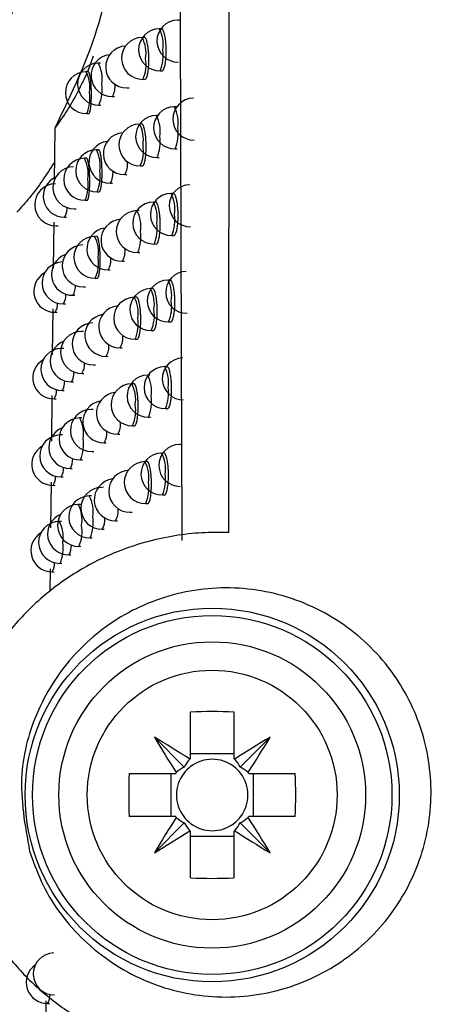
# Model space of a CAD drawing. Header units: millimetres. Extents: x -0.66 to 0.91, y -0.4 to 0.64.
# Tile 45 of 241: x -0.0156 to -0.0058, y -0.01195 to 0.01151. Entities that reach past the tile are written whole.
import ezdxf

# ---------------------------------------------------------------- set-up
doc = ezdxf.new("R2010")
doc.units = ezdxf.units.MM
doc.layers.add('FORMAT', color=7, linetype='Continuous')

msp = doc.modelspace()

# ---------------------------------------------------------------- linework, layer by layer
at = {"layer": 'FORMAT', "color": 7, "linetype": 'Continuous', "lineweight": 25}
for p, q in [((-0.011789, 0.011505), (-0.01184, 0.011504)), ((-0.012225, 0.011299), (-0.012276, 0.011298)), ((-0.012632, 0.011094), (-0.012682, 0.011093)), ((-0.013847, 0.010649), (-0.013984, 0.010265)), ((-0.013678, 0.010481), (-0.013729, 0.01048)), ((-0.013969, 0.010277), (-0.01402, 0.010276)), ((-0.012665, 0.010093), (-0.012616, 0.010094)), ((-0.012258, 0.010298), (-0.01221, 0.010299)), ((-0.013042, 0.009888), (-0.012994, 0.009889)), ((-0.013391, 0.009684), (-0.013343, 0.009685)), ((-0.013711, 0.00948), (-0.013663, 0.009481)), ((-0.011868, 0.00944), (-0.011919, 0.009439)), ((-0.014003, 0.009277), (-0.013955, 0.009277)), ((-0.012296, 0.009234), (-0.012347, 0.009233)), ((-0.014765, 0.008929), (-0.014778, 0.007661)), ((-0.012695, 0.009029), (-0.012746, 0.009028)), ((-0.014007, 0.008213), (-0.014059, 0.008212)), ((-0.013722, 0.008416), (-0.013773, 0.008415)), ((-0.012329, 0.008233), (-0.01228, 0.008234)), ((-0.011901, 0.008439), (-0.011853, 0.00844)), ((-0.012728, 0.008028), (-0.012679, 0.008029)), ((-0.013099, 0.007823), (-0.01305, 0.007824)), ((-0.013441, 0.007619), (-0.013393, 0.00762)), ((-0.013755, 0.007415), (-0.013707, 0.007416)), ((-0.011945, 0.007375), (-0.011996, 0.007374)), ((-0.014041, 0.007212), (-0.013993, 0.007213)), ((-0.012365, 0.00717), (-0.012416, 0.007169)), ((-0.014528, 0.006807), (-0.014482, 0.006808)), ((-0.014299, 0.007009), (-0.014251, 0.00701)), ((-0.012757, 0.006965), (-0.012808, 0.006964)), ((-0.014788, 0.006686), (-0.014799, 0.005596)), ((-0.01473, 0.006605), (-0.014684, 0.006606)), ((-0.013765, 0.006352), (-0.013816, 0.006351)), ((-0.011978, 0.006375), (-0.01193, 0.006375)), ((-0.012398, 0.006169), (-0.01235, 0.00617)), ((-0.01279, 0.005964), (-0.012742, 0.005965)), ((-0.013154, 0.005759), (-0.013106, 0.00576)), ((-0.01349, 0.005555), (-0.013442, 0.005556)), ((-0.013798, 0.005351), (-0.01375, 0.005352)), ((-0.012021, 0.005312), (-0.012072, 0.005311)), ((-0.014331, 0.004946), (-0.014284, 0.004946)), ((-0.014078, 0.005148), (-0.014031, 0.005149)), ((-0.012434, 0.005107), (-0.012484, 0.005106)), ((-0.014556, 0.004743), (-0.01451, 0.004744)), ((-0.012819, 0.004902), (-0.012869, 0.004901)), ((-0.01481, 0.004621), (-0.014821, 0.003532)), ((-0.014754, 0.004542), (-0.014708, 0.004543)), ((-0.012054, 0.004311), (-0.012006, 0.004312)), ((-0.014082, 0.004086), (-0.014133, 0.004086)), ((-0.012467, 0.004106), (-0.012418, 0.004107)), ((-0.012851, 0.003901), (-0.012803, 0.003902)), ((-0.014549, 0.003682), (-0.014602, 0.003681)), ((-0.013208, 0.003696), (-0.01316, 0.003697)), ((-0.01384, 0.003289), (-0.013792, 0.00329)), ((-0.013538, 0.003492), (-0.01349, 0.003493)), ((-0.014115, 0.003086), (-0.014068, 0.003087)), ((-0.012096, 0.00325), (-0.012147, 0.003249)), ((-0.014363, 0.002883), (-0.014316, 0.002884)), ((-0.012879, 0.00284), (-0.012929, 0.002839)), ((-0.012501, 0.003044), (-0.012552, 0.003044)), ((-0.014584, 0.002681), (-0.014537, 0.002682)), ((-0.014831, 0.002556), (-0.014842, 0.001469)), ((-0.014777, 0.002479), (-0.014731, 0.00248)), ((-0.013849, 0.002228), (-0.0139, 0.002227)), ((-0.012129, 0.002249), (-0.01208, 0.00225)), ((-0.014118, 0.002025), (-0.01417, 0.002024)), ((-0.012534, 0.002044), (-0.012485, 0.002045)), ((-0.012912, 0.001839), (-0.012863, 0.00184)), ((-0.014576, 0.00162), (-0.014629, 0.00162)), ((-0.013586, 0.001431), (-0.013537, 0.001431)), ((-0.013262, 0.001634), (-0.013214, 0.001635)), ((-0.013882, 0.001227), (-0.013834, 0.001228)), ((-0.01217, 0.001189), (-0.01222, 0.001188)), ((-0.011744, 0.001394), (-0.011795, 0.001393)), ((-0.014152, 0.001024), (-0.014104, 0.001025)), ((-0.012567, 0.000983), (-0.012618, 0.000983)), ((-0.014395, 0.000822), (-0.014348, 0.000823)), ((-0.014852, 0.000493), (-0.014863, -0.000593)), ((-0.014611, 0.00062), (-0.014564, 0.000621)), ((-0.0148, 0.000418), (-0.014754, 0.000419)), ((-0.0136, 0.000371), (-0.01365, 0.00037)), ((-0.01389, 0.000167), (-0.013941, 0.000166)), ((-0.012202, 0.000188), (-0.012154, 0.000189)), ((-0.014154, -3.6e-05), (-0.014206, -3.6e-05)), ((-0.012971, -0.000222), (-0.012922, -0.000221)), ((-0.0126, -1.7e-05), (-0.012551, -1.6e-05)), ((-0.014603, -0.00044), (-0.014655, -0.000441)), ((-0.013315, -0.000426), (-0.013267, -0.000425)), ((-0.013633, -0.00063), (-0.013584, -0.000629)), ((-0.013923, -0.000833), (-0.013876, -0.000833)), ((-0.014188, -0.001036), (-0.01414, -0.001035)), ((-0.014426, -0.001239), (-0.014379, -0.001238)), ((-0.014873, -0.001569), (-0.014879, -0.002109)), ((-0.014823, -0.001642), (-0.014777, -0.001641)), ((-0.014638, -0.001441), (-0.014591, -0.00144)), ((-0.011531, -0.006093), (-0.011531, -0.004983)), ((-0.010501, -0.004983), (-0.010501, -0.006093)), ((-0.01168, -0.006296), (-0.012391, -0.005585)), ((-0.010351, -0.006296), (-0.00964, -0.005585)), ((-0.010501, -0.005977), (-0.011531, -0.005977)), ((-0.012993, -0.006446), (-0.011883, -0.006446)), ((-0.011999, -0.006446), (-0.011999, -0.007476)), ((-0.010148, -0.006446), (-0.009038, -0.006446)), ((-0.010032, -0.007476), (-0.010032, -0.006446)), ((-0.011883, -0.007476), (-0.012993, -0.007476)), ((-0.009038, -0.007476), (-0.010148, -0.007476)), ((-0.01168, -0.007625), (-0.012391, -0.008336)), ((-0.010351, -0.007625), (-0.00964, -0.008336)), ((-0.011531, -0.008938), (-0.011531, -0.007828)), ((-0.011531, -0.007944), (-0.010501, -0.007944)), ((-0.010501, -0.007828), (-0.010501, -0.008938)), ((-0.014974, -0.011864), (-0.014981, -0.012609)), ((-0.014933, -0.011927), (-0.014888, -0.011926))]:
    msp.add_line(p, q, dxfattribs=at)
for radius in [0.0044516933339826, 0.0042778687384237, 0.00365, 0.0029732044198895]:
    msp.add_circle((-0.011016, -0.006961), radius, dxfattribs=at)
for centre, radius, start, end in [((-0.011831, 0.011004), 0.0005, 91.021569, 271.021569), ((-0.012267, 0.010798), 0.0005, 91.021569, 271.021569), ((-0.012977, 0.010926), 0.0007941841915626, 350.768127, 27.972421), ((-0.012674, 0.010593), 0.0005, 91.021569, 271.021569), ((-0.013384, 0.01072), 0.0007941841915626, 350.768127, 27.972421), ((-0.013051, 0.010388), 0.0005, 93.043451, 271.021569), ((-0.013091, 0.01066), 0.0009085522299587, 336.523793, 8.735336), ((-0.0134, 0.010184), 0.0005, 96.524112, 271.021569), ((-0.013498, 0.010455), 0.0009085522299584, 336.523793, 8.735336), ((-0.01372, 0.00998), 0.0005, 91.021569, 271.021569), ((-0.01443, 0.010107), 0.0007941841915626, 350.768127, 27.972421), ((-0.014011, 0.009776), 0.0005, 91.021569, 271.021569), ((-0.014722, 0.009904), 0.0007941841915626, 350.768127, 27.972421), ((-0.014544, 0.009842), 0.0009085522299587, 336.523793, 8.735336), ((-0.013793, 0.00992), 0.000466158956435, 329.516408, 6.462192), ((-0.014836, 0.009638), 0.0009085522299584, 336.523793, 8.735336), ((-0.011453, 0.009145), 0.0005, 91.021569, 271.021569), ((-0.01191, 0.008939), 0.0005, 91.021569, 271.021569), ((-0.01262, 0.009066), 0.0007941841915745, 350.768127, 27.972421), ((-0.012338, 0.008733), 0.0005, 91.021569, 271.021569), ((-0.013048, 0.00886), 0.0007941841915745, 350.768127, 27.972421), ((-0.012737, 0.008528), 0.0005, 91.021569, 271.021569), ((-0.013447, 0.008655), 0.0007941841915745, 350.768127, 27.972421), ((-0.012734, 0.008801), 0.0009085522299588, 336.523793, 8.735336), ((-0.013107, 0.008323), 0.0005, 93.866461, 271.021569), ((-0.013162, 0.008595), 0.0009085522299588, 336.523793, 8.735336), ((-0.01345, 0.008119), 0.0005, 97.335185, 271.021569), ((-0.013561, 0.00839), 0.0009085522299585, 336.523793, 8.735336), ((-0.013764, 0.007915), 0.0005, 91.021569, 271.021569), ((-0.014474, 0.008042), 0.0007941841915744, 350.768127, 27.972421), ((-0.014307, 0.007509), 0.0005, 91.021569, 271.021569), ((-0.01405, 0.007712), 0.0005, 91.021569, 271.021569), ((-0.01476, 0.007839), 0.0007941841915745, 350.768127, 27.972421), ((-0.013516, 0.008067), 0.0004837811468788, 329.721914, 7.168937), ((-0.014537, 0.007307), 0.0005, 113.521569, 271.021569), ((-0.014588, 0.007777), 0.0009085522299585, 336.523793, 8.735336), ((-0.013838, 0.007853), 0.0004612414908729, 329.456061, 6.259238), ((-0.014739, 0.007105), 0.0005, 91.021569, 271.021569), ((-0.014874, 0.007574), 0.0009085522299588, 336.523793, 8.735336), ((-0.011539, 0.007081), 0.0005, 91.021569, 271.021569), ((-0.011987, 0.006874), 0.0005, 91.021569, 271.021569), ((-0.012697, 0.007002), 0.0007941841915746, 350.768127, 27.972421), ((-0.012407, 0.006669), 0.0005, 91.021569, 271.021569), ((-0.013117, 0.006796), 0.0007941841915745, 350.768127, 27.972421), ((-0.014866, 0.007014), 0.0003959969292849, 328.503452, 3.27984), ((-0.012799, 0.006464), 0.0005, 91.021569, 271.021569), ((-0.013509, 0.006591), 0.0007941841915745, 350.768127, 27.972421), ((-0.012812, 0.006736), 0.000908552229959, 336.523793, 8.735336), ((-0.013163, 0.006259), 0.0005, 94.683678, 271.021569), ((-0.013232, 0.006531), 0.000908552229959, 336.523793, 8.735336), ((-0.013807, 0.005851), 0.0005, 91.021569, 271.021569), ((-0.013499, 0.006055), 0.0005, 98.1414, 271.021569), ((-0.014517, 0.005979), 0.0007941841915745, 350.768127, 27.972421), ((-0.013623, 0.006326), 0.0009085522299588, 336.523793, 8.735336), ((-0.014087, 0.005648), 0.0005, 91.021569, 271.021569), ((-0.01434, 0.005446), 0.0005, 109.819433, 271.021569), ((-0.013567, 0.006001), 0.0004781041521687, 329.657481, 6.94465), ((-0.014565, 0.005243), 0.0005, 91.021569, 271.021569), ((-0.014631, 0.005713), 0.000908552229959, 336.523793, 8.735336), ((-0.013883, 0.005787), 0.0004565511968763, 329.397207, 6.063193), ((-0.014763, 0.005042), 0.0005, 119.179812, 271.021569), ((-0.011623, 0.005017), 0.0005, 91.021569, 271.021569), ((-0.014678, 0.005157), 0.000406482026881, 328.678443, 3.799541), ((-0.012063, 0.004811), 0.0005, 91.021569, 271.021569), ((-0.012773, 0.004939), 0.0007941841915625, 350.768127, 27.972421), ((-0.014892, 0.00495), 0.0003940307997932, 328.469542, 3.180367), ((-0.012476, 0.004606), 0.0005, 91.021569, 271.021569), ((-0.013186, 0.004733), 0.0007941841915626, 350.768127, 27.972421), ((-0.01508, 0.004743), 0.0003835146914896, 328.281934, 2.636887), ((-0.013217, 0.004196), 0.0005, 95.495357, 271.021569), ((-0.01286, 0.004401), 0.0005, 91.021569, 271.021569), ((-0.013571, 0.004528), 0.0007941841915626, 350.768127, 27.972421), ((-0.012888, 0.004673), 0.0009085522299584, 336.523793, 8.735336), ((-0.013547, 0.003992), 0.0005, 98.942951, 271.021569), ((-0.0133, 0.004468), 0.0009085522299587, 336.523793, 8.735336), ((-0.013849, 0.003789), 0.0005, 91.021569, 271.021569), ((-0.013685, 0.004263), 0.0009085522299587, 336.523793, 8.735336), ((-0.014124, 0.003586), 0.0005, 91.021569, 271.021569), ((-0.013616, 0.003936), 0.0004726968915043, 329.594566, 6.728062), ((-0.014372, 0.003383), 0.0005, 110.603849, 271.021569), ((-0.013927, 0.003723), 0.0004520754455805, 329.339829, 5.873803), ((-0.014593, 0.003181), 0.0005, 91.021569, 271.021569), ((-0.014786, 0.002979), 0.0005, 119.954294, 271.021569), ((-0.014473, 0.003302), 0.0004179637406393, 328.859431, 4.348934), ((-0.011705, 0.002955), 0.0005, 91.021569, 271.021569), ((-0.014708, 0.003093), 0.0004040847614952, 328.63928, 3.682282), ((-0.012138, 0.002749), 0.0005, 91.021569, 271.021569), ((-0.012848, 0.002876), 0.0007941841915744, 350.768127, 27.972421), ((-0.014918, 0.002886), 0.0003921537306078, 328.436833, 3.084784), ((-0.012921, 0.002339), 0.0005, 91.021569, 271.021569), ((-0.012543, 0.002544), 0.0005, 91.021569, 271.021569), ((-0.013631, 0.002466), 0.0007941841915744, 350.768127, 27.972421), ((-0.013253, 0.002671), 0.0007941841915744, 350.768127, 27.972421), ((-0.015102, 0.002681), 0.0003820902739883, 328.255684, 2.56174), ((-0.013271, 0.002134), 0.0005, 96.301741, 271.021569), ((-0.012962, 0.002611), 0.0009085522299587, 336.523793, 8.735336), ((-0.013595, 0.00193), 0.0005, 99.740021, 271.021569), ((-0.013367, 0.002406), 0.0009085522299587, 336.523793, 8.735336), ((-0.013891, 0.001727), 0.0005, 91.021569, 271.021569), ((-0.013745, 0.002201), 0.0009085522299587, 336.523793, 8.735336), ((-0.014161, 0.001524), 0.0005, 91.021569, 271.021569), ((-0.014871, 0.001652), 0.0007941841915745, 350.768127, 27.972421), ((-0.013665, 0.001872), 0.0004675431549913, 329.533151, 6.518854), ((-0.014404, 0.001322), 0.0005, 111.385059, 271.021569), ((-0.013971, 0.001659), 0.0004478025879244, 329.283912, 5.690832), ((-0.01462, 0.00112), 0.0005, 91.021569, 271.021569), ((-0.014985, 0.001386), 0.0009085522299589, 336.523793, 8.735336), ((-0.014809, 0.000918), 0.0005, 120.725117, 271.021569), ((-0.012211, 0.000688), 0.0005, 91.021569, 271.021569), ((-0.011786, 0.000894), 0.0005, 91.021569, 271.021569), ((-0.012922, 0.000815), 0.0007941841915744, 350.768127, 27.972421), ((-0.014738, 0.001031), 0.000401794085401, 328.601396, 3.569383), ((-0.012609, 0.000483), 0.0005, 91.021569, 271.021569), ((-0.013319, 0.00061), 0.0007941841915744, 350.768127, 27.972421), ((-0.014943, 0.000824), 0.0003903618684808, 328.405299, 2.992972), ((-0.01298, 0.000278), 0.0005, 91.021569, 271.021569), ((-0.015124, 0.000619), 0.0003807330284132, 328.230479, 2.489786), ((-0.013324, 7.4e-05), 0.0005, 97.103053, 271.021569), ((-0.013433, 0.000345), 0.0009085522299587, 336.523793, 8.735336), ((-0.013036, 0.00055), 0.0009085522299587, 336.523793, 8.735336), ((-0.013641, -0.00013), 0.0005, 91.021569, 271.021569), ((-0.013932, -0.000334), 0.0005, 91.021569, 271.021569), ((-0.014643, -0.000206), 0.0007941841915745, 350.768127, 27.972421), ((-0.014197, -0.000536), 0.0005, 91.021569, 271.021569), ((-0.014907, -0.000409), 0.0007941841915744, 350.768127, 27.972421), ((-0.013714, -0.000191), 0.0004626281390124, 329.473216, 6.316732), ((-0.014647, -0.000941), 0.0005, 91.021569, 271.021569), ((-0.014435, -0.000739), 0.0005, 112.163068, 271.021569), ((-0.015357, -0.000813), 0.0007941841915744, 350.768127, 27.972421), ((-0.014757, -0.000472), 0.000908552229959, 336.523793, 8.735336), ((-0.014014, -0.000403), 0.0004437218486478, 329.229437, 5.514057), ((-0.015021, -0.000674), 0.0009085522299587, 336.523793, 8.735336), ((-0.014832, -0.001142), 0.0005, 121.492192, 271.021569), ((-0.015471, -0.001079), 0.0009085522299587, 336.523793, 8.735336), ((-0.014767, -0.00103), 0.0003996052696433, 328.564769, 3.460712), ((-0.015146, -0.001442), 0.0003794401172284, 328.206292, 2.420922), ((-0.011016, -0.018722), 0.0137481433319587, 87.853221, 92.146779), ((0.009177, 0.007227), 0.0250865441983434, 210.711094, 212.968328), ((-0.025203, -0.027153), 0.0250865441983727, 57.031672, 59.288906), ((0.003172, -0.027153), 0.0250865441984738, 120.711094, 122.968328), ((-0.031208, 0.007227), 0.0250865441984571, 327.031672, 329.288906), ((-0.011016, -0.006961), 0.0010088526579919, 120.695867, 122.113148), ((-0.011016, -0.006961), 0.0010088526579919, 57.886852, 59.304133), ((-0.011016, -0.006961), 0.000851, 127.241104, 142.758896), ((-0.011016, -0.006961), 0.000851, 52.758896, 127.241104), ((-0.011016, -0.006961), 0.000851, 37.241104, 52.758896), ((0.000745, -0.006961), 0.0137481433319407, 177.853221, 182.146779), ((-0.011016, -0.006961), 0.0010088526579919, 147.886852, 149.304133), ((-0.011016, -0.006961), 0.000851, 142.758896, 217.241104), ((-0.011016, -0.006961), 0.000851, 322.758896, 37.241104), ((-0.011016, -0.006961), 0.0010088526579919, 30.695867, 32.113148), ((-0.022777, -0.006961), 0.0137481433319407, 357.853221, 2.146779), ((0.009177, -0.021148), 0.025086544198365, 147.031672, 149.288906), ((-0.011016, -0.006961), 0.0010088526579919, 210.695867, 212.113148), ((-0.011016, -0.006961), 0.000851, 217.241104, 232.758896), ((-0.011016, -0.006961), 0.000851, 307.241104, 322.758896), ((-0.011016, -0.006961), 0.0010088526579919, 327.886852, 329.304133), ((-0.031208, -0.021148), 0.0250865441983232, 30.711094, 32.968328), ((-0.011016, -0.006961), 0.000851, 232.758896, 307.241104), ((-0.025203, 0.013232), 0.0250865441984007, 300.711094, 302.968328), ((-0.011016, -0.006961), 0.0010088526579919, 237.886852, 239.304133), ((-0.011016, -0.006961), 0.0010088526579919, 300.695867, 302.113148), ((0.003172, 0.013232), 0.0250865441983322, 237.031672, 239.288906), ((-0.011016, 0.004801), 0.0137481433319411, 267.853221, 272.146779), ((-0.014776, -0.011226), 0.0005, 91.021569, 271.021569), ((-0.014942, -0.011427), 0.0005, 125.268143, 271.021569), ((-0.01525, -0.01173), 0.000373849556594, 328.099678, 2.119463)]:
    msp.add_arc(centre, radius, start, end, dxfattribs=at)
for centre, major_axis, start_param, end_param in [((-0.011259, -0.00713), (0.0008030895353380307, 0.0005607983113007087), 1.4352450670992, 1.669847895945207), ((-0.010846, -0.006717), (0.0005607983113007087, 0.0008030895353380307), 1.471744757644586, 1.706347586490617), ((-0.011185, -0.006717), (-0.0005607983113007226, 0.0008030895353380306), 4.57683772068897, 4.811440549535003), ((-0.010772, -0.00713), (0.0008030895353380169, -0.0005607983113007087), 1.471744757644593, 1.706347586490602), ((-0.011259, -0.006791), (0.0008030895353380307, -0.0005607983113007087), 4.613337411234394, 4.847940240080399), ((-0.010772, -0.006791), (0.0008030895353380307, 0.0005607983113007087), 4.576837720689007, 4.811440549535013), ((-0.010846, -0.007204), (-0.0005607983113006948, 0.0008030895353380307), 1.435245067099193, 1.669847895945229), ((-0.011185, -0.007204), (0.0005607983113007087, 0.0008030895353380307), 4.613337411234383, 4.847940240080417)]:
    msp.add_ellipse(centre, major_axis=major_axis, ratio=0.953027, start_param=start_param, end_param=end_param, dxfattribs=at)
for points, knots in [([(-0.0106230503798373, -0.0007072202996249), (-0.01062209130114, 0.0003401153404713), (-0.0106141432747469, 0.0090195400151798), (-0.0106005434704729, 0.0253356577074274), (-0.01058437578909, 0.0482474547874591), (-0.010571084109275, 0.0711675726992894), (-0.0105629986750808, 0.0884573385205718), (-0.0105591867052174, 0.0981058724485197), (-0.0105583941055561, 0.1001120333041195)], [0, 0, 0, 0, 0.0311832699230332, 0.2584203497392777, 0.4856766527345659, 0.71299065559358, 0.9403238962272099, 1, 1, 1, 1]), ([(-0.0117317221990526, -0.0008944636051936), (-0.0117663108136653, 0.0100234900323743), (-0.0118354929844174, 0.0318609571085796), (-0.012078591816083, 0.0646427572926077), (-0.0123775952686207, 0.0864932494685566), (-0.0125270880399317, 0.0974178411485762)], [0, 0, 0, 0, 0.333314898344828, 0.6666774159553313, 1, 1, 1, 1]), ([(-0.0209832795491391, 0.0216489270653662), (-0.0205470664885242, 0.0214828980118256), (-0.0192667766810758, 0.0209956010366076), (-0.0174574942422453, 0.0195681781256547), (-0.0159763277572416, 0.0173160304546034), (-0.0153096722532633, 0.0146924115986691), (-0.0155385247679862, 0.0119703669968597), (-0.016661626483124, 0.0094922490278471), (-0.0185137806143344, 0.0074674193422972), (-0.0201603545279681, 0.0067546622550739), (-0.0209832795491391, 0.0063984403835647)], [0, 0, 0, 0, 0.0694894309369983, 0.203952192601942, 0.3359215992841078, 0.4666839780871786, 0.6005377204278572, 0.7347583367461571, 0.8674374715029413, 1, 1, 1, 1]), ([(-0.014655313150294, 0.0189134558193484), (-0.0145774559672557, 0.0187688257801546), (-0.0142017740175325, 0.018070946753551), (-0.0136981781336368, 0.0167341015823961), (-0.0132686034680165, 0.0143661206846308), (-0.0134630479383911, 0.011615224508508), (-0.0143669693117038, 0.0097498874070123), (-0.0147646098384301, 0.0089293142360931)], [0, 0, 0, 0, 0.047087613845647, 0.2272104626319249, 0.4073491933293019, 0.7392892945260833, 1, 1, 1, 1]), ([(-0.0122097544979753, 0.0103000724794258), (-0.0122088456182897, 0.0102997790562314), (-0.0122048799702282, 0.0102984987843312), (-0.0121980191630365, 0.0103021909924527), (-0.0121892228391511, 0.0103083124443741), (-0.0121806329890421, 0.0103184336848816), (-0.0121721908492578, 0.0103319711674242), (-0.0121640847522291, 0.0103489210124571), (-0.012153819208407, 0.0103756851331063), (-0.0121443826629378, 0.0104086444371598), (-0.0121360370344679, 0.0104470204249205), (-0.0121284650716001, 0.010488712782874), (-0.01212211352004, 0.0105350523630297), (-0.0121171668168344, 0.0105849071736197), (-0.0121131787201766, 0.0106367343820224), (-0.0121106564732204, 0.0106911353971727), (-0.0121096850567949, 0.0107467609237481), (-0.0121097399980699, 0.0108028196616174), (-0.0121113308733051, 0.0108591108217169), (-0.0121144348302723, 0.0109142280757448), (-0.012118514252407, 0.0109682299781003), (-0.0121240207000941, 0.0110201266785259), (-0.012130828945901, 0.0110686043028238), (-0.0121384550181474, 0.0111145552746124), (-0.0121472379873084, 0.0111563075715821), (-0.0121569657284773, 0.0111927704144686), (-0.0121672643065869, 0.0112255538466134), (-0.0121783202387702, 0.0112524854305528), (-0.0121898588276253, 0.0112728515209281), (-0.0122016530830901, 0.0112886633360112), (-0.0122135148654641, 0.0112980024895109), (-0.0122223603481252, 0.0112986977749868), (-0.0122252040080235, 0.0112989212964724)], [0, 0, 0, 0, 0.0081440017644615, 0.0355341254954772, 0.0619975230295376, 0.0886446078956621, 0.1158712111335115, 0.1432981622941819, 0.1697590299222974, 0.2235819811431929, 0.2510090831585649, 0.2774298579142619, 0.3311726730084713, 0.3585598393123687, 0.3849195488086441, 0.4385378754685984, 0.4658612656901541, 0.492167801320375, 0.5456760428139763, 0.5729418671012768, 0.5992295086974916, 0.6526967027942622, 0.6799397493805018, 0.7062521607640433, 0.7597677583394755, 0.7870341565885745, 0.8134023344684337, 0.8670309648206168, 0.8943548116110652, 0.9207823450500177, 0.9745329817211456, 1, 1, 1, 1]), ([(-0.0126162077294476, 0.0100947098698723), (-0.0126153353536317, 0.0100944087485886), (-0.0126116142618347, 0.0100931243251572), (-0.0126052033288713, 0.0100968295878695), (-0.0125970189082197, 0.0101029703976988), (-0.012589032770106, 0.0101130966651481), (-0.0125811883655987, 0.0101266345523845), (-0.0125736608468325, 0.0101435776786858), (-0.0125641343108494, 0.010170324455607), (-0.0125553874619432, 0.0102032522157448), (-0.0125476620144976, 0.0102415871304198), (-0.0125406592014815, 0.0102832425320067), (-0.0125347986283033, 0.0103295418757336), (-0.0125302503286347, 0.0103793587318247), (-0.0125265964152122, 0.0104311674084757), (-0.0125243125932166, 0.0104855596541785), (-0.0125234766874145, 0.0105411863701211), (-0.0125235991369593, 0.0105972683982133), (-0.0125251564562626, 0.0106535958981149), (-0.0125281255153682, 0.0107087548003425), (-0.0125320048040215, 0.0107628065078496), (-0.0125372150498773, 0.010814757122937), (-0.0125436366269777, 0.0108632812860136), (-0.0125508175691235, 0.0109092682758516), (-0.0125590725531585, 0.0109510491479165), (-0.0125682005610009, 0.01098752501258), (-0.0125778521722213, 0.0110203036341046), (-0.0125881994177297, 0.0110472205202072), (-0.012598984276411, 0.0110675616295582), (-0.0126099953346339, 0.0110833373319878), (-0.0126210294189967, 0.0110926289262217), (-0.0126292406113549, 0.0110933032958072), (-0.0126318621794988, 0.0110935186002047)], [0, 0, 0, 0, 0.0083814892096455, 0.0357509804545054, 0.062181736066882, 0.0887959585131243, 0.1159889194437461, 0.1433819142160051, 0.1698124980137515, 0.2235729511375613, 0.2509675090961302, 0.2773742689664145, 0.3310871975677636, 0.358458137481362, 0.3848270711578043, 0.4384629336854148, 0.4657944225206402, 0.4921297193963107, 0.5456959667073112, 0.5729910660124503, 0.5993141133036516, 0.6528537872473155, 0.6801341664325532, 0.7064726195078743, 0.760042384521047, 0.7873372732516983, 0.8137105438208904, 0.8673509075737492, 0.8946816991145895, 0.921091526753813, 0.9748070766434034, 0.9999999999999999, 0.9999999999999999, 0.9999999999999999, 0.9999999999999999]), ([(-0.0139927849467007, 0.0102465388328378), (-0.0140627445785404, 0.0101017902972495), (-0.014362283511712, 0.0094820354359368), (-0.0145900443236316, 0.0091691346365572), (-0.0147646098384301, 0.0089293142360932)], [0, 0, 0, 0, 0.2335577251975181, 1, 1, 1, 1]), ([(-0.01395485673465, 0.009277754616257), (-0.0139542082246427, 0.0092776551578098), (-0.0139515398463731, 0.0092772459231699), (-0.0139469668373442, 0.0092802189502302), (-0.0139392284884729, 0.009288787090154), (-0.0139317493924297, 0.0093046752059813), (-0.0139247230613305, 0.0093271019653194), (-0.0139180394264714, 0.009353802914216), (-0.0139119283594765, 0.0093866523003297), (-0.0139065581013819, 0.009424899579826), (-0.013901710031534, 0.0094664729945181), (-0.0138976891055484, 0.0095126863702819), (-0.0138946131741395, 0.0095624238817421), (-0.0138921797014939, 0.0096141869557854), (-0.0138907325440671, 0.009668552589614), (-0.0138903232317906, 0.0097241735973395), (-0.0138906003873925, 0.0097802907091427), (-0.0138919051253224, 0.0098366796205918), (-0.013894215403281, 0.0098919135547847), (-0.0138971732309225, 0.0099460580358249), (-0.0139010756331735, 0.009998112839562), (-0.013905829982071, 0.0100467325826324), (-0.0139111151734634, 0.0100928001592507), (-0.0139171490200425, 0.0101346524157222), (-0.0139237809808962, 0.0101711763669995), (-0.0139307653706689, 0.0102039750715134), (-0.0139382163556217, 0.0102308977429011), (-0.0139459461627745, 0.0102512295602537), (-0.0139538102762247, 0.0102669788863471), (-0.0139616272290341, 0.0102762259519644), (-0.0139674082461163, 0.0102768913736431), (-0.0139692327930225, 0.0102771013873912)], [0, 0, 0, 0, 0.0087793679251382, 0.0361238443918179, 0.0625065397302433, 0.116168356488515, 0.1435116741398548, 0.1698934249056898, 0.2235532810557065, 0.2508955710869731, 0.2772770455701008, 0.3309363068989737, 0.3582782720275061, 0.3846599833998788, 0.438319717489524, 0.4656619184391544, 0.4920439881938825, 0.5457044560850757, 0.5730470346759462, 0.5994293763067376, 0.6530904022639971, 0.6804332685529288, 0.7068158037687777, 0.7604772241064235, 0.7878202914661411, 0.8142030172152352, 0.8678648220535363, 0.8952080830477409, 0.9215910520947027, 0.9752533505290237, 1, 1, 1, 1]), ([(-0.0126794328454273, 0.0080296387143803), (-0.0126785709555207, 0.0080293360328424), (-0.0126749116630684, 0.0080280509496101), (-0.0126686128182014, 0.0080317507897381), (-0.0126578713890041, 0.0080400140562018), (-0.0126474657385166, 0.0080560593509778), (-0.0126376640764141, 0.0080784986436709), (-0.0126306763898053, 0.008098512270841), (-0.012624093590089, 0.0081214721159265), (-0.0126178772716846, 0.0081476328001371), (-0.0126121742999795, 0.0081764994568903), (-0.0126053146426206, 0.0082181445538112), (-0.0125995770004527, 0.0082644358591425), (-0.0125951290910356, 0.0083142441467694), (-0.0125915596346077, 0.0083660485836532), (-0.0125893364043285, 0.0084204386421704), (-0.0125885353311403, 0.0084760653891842), (-0.0125886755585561, 0.0085321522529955), (-0.012590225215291, 0.0085884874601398), (-0.0125931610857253, 0.0086436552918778), (-0.012596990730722, 0.0086977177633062), (-0.0126021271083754, 0.0087496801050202), (-0.0126084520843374, 0.0087982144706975), (-0.0126155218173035, 0.0088442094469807), (-0.0126236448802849, 0.008885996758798), (-0.0126326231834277, 0.0089224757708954), (-0.0126421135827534, 0.0089552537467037), (-0.0126522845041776, 0.0089821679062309), (-0.0126628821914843, 0.0090025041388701), (-0.0126736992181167, 0.0090182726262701), (-0.0126845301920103, 0.0090275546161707), (-0.0126925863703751, 0.0090282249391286), (-0.0126951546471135, 0.0090284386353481)], [0, 0, 0, 0, 0.0084313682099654, 0.0357967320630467, 0.0622207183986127, 0.1159663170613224, 0.1433522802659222, 0.1697764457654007, 0.1963842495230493, 0.2235715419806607, 0.2509592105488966, 0.2773628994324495, 0.3310692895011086, 0.3584366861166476, 0.3848074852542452, 0.4384468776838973, 0.4657799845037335, 0.4921213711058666, 0.5456998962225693, 0.5730011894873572, 0.5993317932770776, 0.6528869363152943, 0.6801752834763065, 0.7065192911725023, 0.760100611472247, 0.7874015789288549, 0.8137759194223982, 0.86741875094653, 0.894751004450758, 0.9211570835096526, 0.9748652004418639, 0.9999999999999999, 0.9999999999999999, 0.9999999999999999, 0.9999999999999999]), ([(-0.013993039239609, 0.0072131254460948), (-0.0139924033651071, 0.0072130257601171), (-0.0139897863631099, 0.007212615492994), (-0.0139853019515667, 0.0072155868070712), (-0.0139777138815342, 0.0072241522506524), (-0.0139703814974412, 0.0072400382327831), (-0.013963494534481, 0.00726246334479), (-0.0139569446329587, 0.0072891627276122), (-0.0139509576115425, 0.0073220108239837), (-0.0139456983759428, 0.00736025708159), (-0.0139409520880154, 0.0074018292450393), (-0.0139370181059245, 0.0074480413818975), (-0.0139340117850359, 0.0074977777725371), (-0.01393163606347, 0.0075495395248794), (-0.013930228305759, 0.0076039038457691), (-0.0139298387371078, 0.0076595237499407), (-0.0139301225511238, 0.0077156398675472), (-0.0139314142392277, 0.0077720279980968), (-0.0139336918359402, 0.0078272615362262), (-0.0139366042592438, 0.0078814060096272), (-0.0139404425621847, 0.0079334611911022), (-0.0139451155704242, 0.0079820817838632), (-0.0139503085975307, 0.0080281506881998), (-0.0139562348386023, 0.0080700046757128), (-0.0139627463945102, 0.0081065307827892), (-0.0139696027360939, 0.0081393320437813), (-0.0139769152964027, 0.0081662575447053), (-0.0139844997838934, 0.0081865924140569), (-0.0139922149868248, 0.0082023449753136), (-0.0139998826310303, 0.0082115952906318), (-0.0140055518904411, 0.0082122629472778), (-0.0140073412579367, 0.0082124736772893)], [0, 0, 0, 0, 0.0087770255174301, 0.0361226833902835, 0.0625063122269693, 0.1161700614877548, 0.1435143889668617, 0.1698964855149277, 0.2235570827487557, 0.2508997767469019, 0.2772809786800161, 0.3309397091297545, 0.3582814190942, 0.3846624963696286, 0.4383209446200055, 0.4656624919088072, 0.4920438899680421, 0.5457029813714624, 0.5730448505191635, 0.5994267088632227, 0.6530867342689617, 0.6804290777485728, 0.7068114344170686, 0.7604724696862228, 0.7878153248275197, 0.8141982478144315, 0.867860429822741, 0.895203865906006, 0.9215874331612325, 0.9752509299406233, 1, 1, 1, 1]), ([(-0.0137068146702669, 0.0074169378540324), (-0.0137061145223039, 0.0074166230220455), (-0.0137032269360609, 0.0074153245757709), (-0.0136982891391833, 0.007419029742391), (-0.0136899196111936, 0.0074273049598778), (-0.0136818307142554, 0.0074433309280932), (-0.0136742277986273, 0.0074657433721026), (-0.0136669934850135, 0.0074924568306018), (-0.013660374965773, 0.0075253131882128), (-0.0136545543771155, 0.0075635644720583), (-0.0136506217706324, 0.0075946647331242), (-0.0136471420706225, 0.0076279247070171), (-0.0136441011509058, 0.0076636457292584), (-0.0136415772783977, 0.0077011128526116), (-0.013639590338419, 0.0077398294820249), (-0.0136381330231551, 0.007779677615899), (-0.0136372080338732, 0.0078209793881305), (-0.0136368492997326, 0.0078628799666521), (-0.013637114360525, 0.0079189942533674), (-0.0136384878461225, 0.0079753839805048), (-0.013640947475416, 0.0080306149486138), (-0.0136441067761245, 0.0080847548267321), (-0.0136482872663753, 0.0081368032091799), (-0.0136533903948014, 0.0081854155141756), (-0.0136590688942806, 0.0082314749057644), (-0.0136655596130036, 0.0082733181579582), (-0.0136727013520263, 0.0083098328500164), (-0.0136802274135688, 0.0083426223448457), (-0.0136882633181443, 0.0083695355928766), (-0.0136966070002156, 0.0083898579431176), (-0.0137051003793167, 0.0084055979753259), (-0.0137135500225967, 0.0084148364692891), (-0.0137198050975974, 0.0084154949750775), (-0.0137217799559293, 0.0084157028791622)], [0, 0, 0, 0, 0.008750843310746, 0.0360906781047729, 0.0624706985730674, 0.1161269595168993, 0.1434673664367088, 0.1698483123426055, 0.2235064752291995, 0.250847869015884, 0.2772293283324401, 0.3037939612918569, 0.3309363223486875, 0.3582783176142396, 0.3846593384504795, 0.4112235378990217, 0.4383654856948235, 0.4657070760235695, 0.4920870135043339, 0.5457432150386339, 0.5730836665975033, 0.5994627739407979, 0.653117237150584, 0.6804567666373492, 0.7068358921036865, 0.7604903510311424, 0.7878298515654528, 0.8142096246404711, 0.8678653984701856, 0.8952055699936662, 0.9215859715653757, 0.9752430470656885, 1, 1, 1, 1]), ([(-0.0147731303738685, 0.0081151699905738), (-0.0149594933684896, 0.0078264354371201), (-0.0152290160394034, 0.0074088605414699), (-0.0155644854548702, 0.0070405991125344), (-0.0156679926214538, 0.0069269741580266)], [0, 0, 0, 0, 0.691455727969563, 1, 1, 1, 1]), ([(-0.011929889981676, 0.00637630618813), (-0.0119289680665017, 0.0063760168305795), (-0.0119248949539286, 0.0063747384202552), (-0.0119178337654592, 0.0063784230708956), (-0.0119087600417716, 0.0063845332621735), (-0.0118998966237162, 0.0063946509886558), (-0.011891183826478, 0.0064081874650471), (-0.011882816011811, 0.0064251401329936), (-0.0118722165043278, 0.0064519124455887), (-0.0118624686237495, 0.0064848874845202), (-0.0118538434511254, 0.0065232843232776), (-0.0118460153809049, 0.0065649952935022), (-0.0118394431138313, 0.0066113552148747), (-0.0118343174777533, 0.0066612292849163), (-0.0118301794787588, 0.0067130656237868), (-0.0118275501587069, 0.0067674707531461), (-0.0118265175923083, 0.0068230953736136), (-0.0118265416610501, 0.006879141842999), (-0.0118281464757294, 0.0069354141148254), (-0.0118313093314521, 0.0069905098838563), (-0.0118354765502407, 0.007044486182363), (-0.0118411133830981, 0.007096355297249), (-0.0118480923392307, 0.0071448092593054), (-0.0118559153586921, 0.0071907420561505), (-0.0118649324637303, 0.0072324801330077), (-0.0118749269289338, 0.00726893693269), (-0.0118855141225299, 0.007301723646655), (-0.0118968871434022, 0.0073286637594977), (-0.0119087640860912, 0.0073490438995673), (-0.0119209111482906, 0.0073648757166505), (-0.011933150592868, 0.0073742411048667), (-0.0119422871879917, 0.0073749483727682), (-0.0119452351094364, 0.0073751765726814)], [0, 0, 0, 0, 0.0080165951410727, 0.0354181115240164, 0.0618990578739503, 0.0885638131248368, 0.1158085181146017, 0.1432537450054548, 0.1697306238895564, 0.2235866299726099, 0.251030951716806, 0.277458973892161, 0.3312172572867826, 0.3586128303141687, 0.3849675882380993, 0.4385764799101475, 0.4658954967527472, 0.4921869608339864, 0.5456648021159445, 0.5729152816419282, 0.5991844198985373, 0.6526137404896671, 0.6798372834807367, 0.7061359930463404, 0.7596231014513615, 0.7868745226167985, 0.8132398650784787, 0.8668620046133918, 0.8941820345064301, 0.9206187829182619, 0.9743876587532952, 1, 1, 1, 1]), ([(-0.0123498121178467, 0.0061707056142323), (-0.0123489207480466, 0.0061704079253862), (-0.0123450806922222, 0.0061691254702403), (-0.012338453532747, 0.0061728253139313), (-0.0123299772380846, 0.006178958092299), (-0.0123217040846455, 0.006189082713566), (-0.0123135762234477, 0.0062026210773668), (-0.0123057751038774, 0.0062195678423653), (-0.0122959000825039, 0.0062463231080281), (-0.0122868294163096, 0.0062792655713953), (-0.0122788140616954, 0.0063176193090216), (-0.012271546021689, 0.0063592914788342), (-0.0122654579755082, 0.0064056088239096), (-0.0122607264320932, 0.0064554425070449), (-0.0122569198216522, 0.0065072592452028), (-0.012254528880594, 0.0065616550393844), (-0.0122536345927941, 0.0066172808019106), (-0.0122537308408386, 0.0066733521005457), (-0.0122553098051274, 0.0067296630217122), (-0.0122583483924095, 0.0067848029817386), (-0.0122623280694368, 0.0068388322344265), (-0.0122676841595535, 0.0068907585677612), (-0.0122742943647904, 0.0069392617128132), (-0.0122816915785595, 0.0069852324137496), (-0.0122902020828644, 0.0070270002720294), (-0.0122996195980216, 0.0070634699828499), (-0.0123095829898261, 0.0070962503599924), (-0.0123202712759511, 0.0071231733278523), (-0.0123314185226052, 0.0071435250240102), (-0.012342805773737, 0.0071593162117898), (-0.0123542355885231, 0.0071686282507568), (-0.012362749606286, 0.0071693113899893), (-0.0123654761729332, 0.0071695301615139)], [0, 0, 0, 0, 0.0082765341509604, 0.0356556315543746, 0.0621011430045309, 0.0887302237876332, 0.115938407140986, 0.1433467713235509, 0.1697907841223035, 0.2235789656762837, 0.2509879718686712, 0.2774007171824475, 0.3311264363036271, 0.3585043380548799, 0.3848688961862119, 0.4384963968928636, 0.4658239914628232, 0.4921463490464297, 0.54568648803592, 0.5729684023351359, 0.5992757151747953, 0.6527831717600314, 0.680046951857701, 0.706373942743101, 0.7599198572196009, 0.7872021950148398, 0.813573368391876, 0.8672088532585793, 0.894536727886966, 0.9209546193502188, 0.9746861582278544, 0.9999999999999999, 0.9999999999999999, 0.9999999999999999, 0.9999999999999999]), ([(-0.0137499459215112, 0.0053532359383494), (-0.0137492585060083, 0.0053529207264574), (-0.0137464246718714, 0.0053516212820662), (-0.013741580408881, 0.0053553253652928), (-0.0137333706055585, 0.0053635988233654), (-0.0137254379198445, 0.0053796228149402), (-0.0137179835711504, 0.0054020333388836), (-0.0137108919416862, 0.005428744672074), (-0.0137044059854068, 0.0054615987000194), (-0.0136987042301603, 0.0054998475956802), (-0.0136948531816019, 0.0055309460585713), (-0.0136914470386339, 0.0055642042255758), (-0.0136884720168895, 0.0055999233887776), (-0.013686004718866, 0.0056373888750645), (-0.0136840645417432, 0.0056761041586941), (-0.0136826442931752, 0.0057159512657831), (-0.0136817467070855, 0.0057572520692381), (-0.0136814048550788, 0.0057991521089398), (-0.0136816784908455, 0.0058552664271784), (-0.0136830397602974, 0.0059116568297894), (-0.0136854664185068, 0.0059668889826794), (-0.0136885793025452, 0.0060210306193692), (-0.0136926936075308, 0.0060730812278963), (-0.013697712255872, 0.0061216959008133), (-0.013703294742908, 0.0061677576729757), (-0.013709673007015, 0.006209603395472), (-0.0137166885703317, 0.006246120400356), (-0.01372408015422, 0.0062789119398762), (-0.0137319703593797, 0.0063058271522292), (-0.0137401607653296, 0.0063261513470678), (-0.0137484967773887, 0.006341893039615), (-0.0137567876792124, 0.0063511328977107), (-0.0137629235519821, 0.0063517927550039), (-0.0137648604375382, 0.0063520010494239)], [0, 0, 0, 0, 0.0087559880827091, 0.0360960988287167, 0.0624758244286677, 0.1161315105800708, 0.143471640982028, 0.169851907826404, 0.2235086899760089, 0.2508493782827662, 0.2772302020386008, 0.303794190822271, 0.3309358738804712, 0.3582771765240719, 0.3846580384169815, 0.4112220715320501, 0.4383638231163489, 0.4657052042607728, 0.4920855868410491, 0.545742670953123, 0.5730835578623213, 0.5994634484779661, 0.6531195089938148, 0.6804598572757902, 0.706839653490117, 0.7604955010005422, 0.7878357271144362, 0.8142157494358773, 0.8678720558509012, 0.8952125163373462, 0.921592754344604, 0.9752495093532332, 1, 1, 1, 1]), ([(-0.0120057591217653, 0.004313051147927), (-0.0120048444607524, 0.0043127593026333), (-0.012000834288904, 0.0043114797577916), (-0.0119938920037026, 0.0043151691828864), (-0.0119849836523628, 0.0043212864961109), (-0.0119762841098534, 0.0043314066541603), (-0.011967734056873, 0.0043449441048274), (-0.0119595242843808, 0.0043618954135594), (-0.0119491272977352, 0.0043886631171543), (-0.0119395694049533, 0.0044216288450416), (-0.0119311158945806, 0.0044600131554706), (-0.0119234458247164, 0.0045017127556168), (-0.0119170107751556, 0.0045480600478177), (-0.0119119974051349, 0.0045979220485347), (-0.0119079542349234, 0.0046497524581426), (-0.0119053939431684, 0.0047041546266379), (-0.0119044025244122, 0.0047597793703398), (-0.0119044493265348, 0.0048158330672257), (-0.0119060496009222, 0.0048721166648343), (-0.0119091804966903, 0.0049272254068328), (-0.0119132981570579, 0.0049812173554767), (-0.0119188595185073, 0.0050331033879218), (-0.0119257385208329, 0.0050815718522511), (-0.0119334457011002, 0.0051275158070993), (-0.0119423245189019, 0.0051692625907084), (-0.0119521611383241, 0.0052057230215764), (-0.0119625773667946, 0.0052385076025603), (-0.0119737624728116, 0.0052654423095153), (-0.0119854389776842, 0.0052858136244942), (-0.0119973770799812, 0.0053016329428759), (-0.0120093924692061, 0.0053109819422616), (-0.0120183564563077, 0.0053116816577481), (-0.0120212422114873, 0.0053119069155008)], [0, 0, 0, 0, 0.0080946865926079, 0.0354897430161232, 0.0619602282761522, 0.0886144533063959, 0.1158483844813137, 0.1432827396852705, 0.1697497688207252, 0.2235854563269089, 0.2510192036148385, 0.277442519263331, 0.3311907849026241, 0.3585809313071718, 0.3849384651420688, 0.4385526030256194, 0.4658740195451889, 0.4921746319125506, 0.5456709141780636, 0.5729306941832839, 0.5992112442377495, 0.652663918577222, 0.6798994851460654, 0.7062067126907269, 0.7597115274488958, 0.7869722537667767, 0.8133394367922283, 0.8669657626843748, 0.894288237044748, 0.9207194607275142, 0.9744774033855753, 1, 1, 1, 1]), ([(-0.012418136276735, 0.0041075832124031), (-0.0124172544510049, 0.0041072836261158), (-0.0124134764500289, 0.0041060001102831), (-0.0124069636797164, 0.0041097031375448), (-0.0123986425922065, 0.0041158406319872), (-0.0123905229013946, 0.0041259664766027), (-0.012382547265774, 0.0041395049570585), (-0.0123748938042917, 0.004156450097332), (-0.0123652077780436, 0.0041832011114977), (-0.0123563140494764, 0.0042161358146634), (-0.0123484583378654, 0.0042544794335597), (-0.0123413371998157, 0.0042961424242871), (-0.0123353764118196, 0.0043424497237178), (-0.0123307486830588, 0.0043922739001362), (-0.0123270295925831, 0.0044440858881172), (-0.0123247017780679, 0.0044984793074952), (-0.0123238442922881, 0.0045541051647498), (-0.0123239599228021, 0.0046101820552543), (-0.0123255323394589, 0.0046665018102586), (-0.012328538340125, 0.0047216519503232), (-0.0123324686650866, 0.0047756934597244), (-0.0123377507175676, 0.0048276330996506), (-0.0123442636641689, 0.0048761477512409), (-0.0123515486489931, 0.0049221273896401), (-0.0123599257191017, 0.0049639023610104), (-0.0123691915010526, 0.005000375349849), (-0.0123789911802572, 0.0050331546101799), (-0.012389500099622, 0.0050600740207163), (-0.0124004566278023, 0.0050804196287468), (-0.0124116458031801, 0.00509620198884), (-0.012422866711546, 0.0051055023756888), (-0.012431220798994, 0.0051061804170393), (-0.0124338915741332, 0.0051063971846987)], [0, 0, 0, 0, 0.0083348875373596, 0.0357091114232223, 0.0621467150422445, 0.0887678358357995, 0.1159678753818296, 0.1433680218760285, 0.1698045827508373, 0.2235773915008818, 0.2509783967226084, 0.2773876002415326, 0.3311057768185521, 0.3584795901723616, 0.3848463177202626, 0.4384779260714, 0.4658074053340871, 0.4921367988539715, 0.5456911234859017, 0.5729801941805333, 0.5992962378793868, 0.6528215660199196, 0.6800945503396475, 0.7064279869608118, 0.7599873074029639, 0.7872766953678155, 0.8136491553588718, 0.867287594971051, 0.8946172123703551, 0.9210307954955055, 0.9747537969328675, 1, 1, 1, 1]), ([(-0.0128028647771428, 0.0039026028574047), (-0.012802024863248, 0.0039022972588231), (-0.0127984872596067, 0.0039010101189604), (-0.0127924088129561, 0.0039047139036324), (-0.0127820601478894, 0.0039129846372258), (-0.0127720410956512, 0.0039290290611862), (-0.0127626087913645, 0.0039514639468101), (-0.0127558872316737, 0.0039714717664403), (-0.012749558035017, 0.0039944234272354), (-0.0127435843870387, 0.0040205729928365), (-0.0127381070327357, 0.0040494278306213), (-0.0127315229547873, 0.0040910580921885), (-0.0127260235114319, 0.0041373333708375), (-0.0127217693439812, 0.0041871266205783), (-0.0127183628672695, 0.0042389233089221), (-0.0127162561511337, 0.0042933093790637), (-0.0127155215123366, 0.0043489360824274), (-0.0127156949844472, 0.0044050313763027), (-0.0127172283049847, 0.0044613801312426), (-0.0127200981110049, 0.0045165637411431), (-0.0127238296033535, 0.0045706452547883), (-0.0127288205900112, 0.0046226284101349), (-0.0127349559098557, 0.0046711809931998), (-0.0127418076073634, 0.0047171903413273), (-0.0127496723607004, 0.0047589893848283), (-0.0127583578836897, 0.0047954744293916), (-0.0127675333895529, 0.0048282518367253), (-0.0127773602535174, 0.0048551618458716), (-0.0127875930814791, 0.0048754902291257), (-0.0127980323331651, 0.0048912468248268), (-0.0128084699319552, 0.0049005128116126), (-0.0128162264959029, 0.0049011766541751), (-0.0128186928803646, 0.0049013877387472)], [0, 0, 0, 0, 0.0085178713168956, 0.0358761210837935, 0.0622883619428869, 0.116010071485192, 0.1433838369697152, 0.1697968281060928, 0.1963933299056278, 0.2235688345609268, 0.2509445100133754, 0.27734283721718, 0.3310378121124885, 0.3583990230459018, 0.384773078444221, 0.4384186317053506, 0.4657545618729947, 0.4921065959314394, 0.5457065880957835, 0.5730187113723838, 0.5993625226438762, 0.6529447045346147, 0.68024698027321, 0.70660067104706, 0.7602021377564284, 0.7875137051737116, 0.8138898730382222, 0.867536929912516, 0.8948716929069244, 0.9212712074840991, 0.9749663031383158, 1, 1, 1, 1]), ([(-0.0120803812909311, 0.0022508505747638), (-0.0120794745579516, 0.0022505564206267), (-0.0120755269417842, 0.0022492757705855), (-0.0120687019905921, 0.0022529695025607), (-0.0120599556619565, 0.0022590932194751), (-0.0120514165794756, 0.002269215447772), (-0.0120430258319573, 0.0022827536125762), (-0.0120349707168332, 0.0022997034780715), (-0.0120247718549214, 0.0023264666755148), (-0.0120153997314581, 0.0023594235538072), (-0.012007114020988, 0.002397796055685), (-0.0119995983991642, 0.0024394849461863), (-0.0119932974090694, 0.0024858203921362), (-0.0119883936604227, 0.0025356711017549), (-0.0119844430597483, 0.0025874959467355), (-0.0119819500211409, 0.0026418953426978), (-0.0119809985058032, 0.0026975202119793), (-0.0119810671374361, 0.0027535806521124), (-0.0119826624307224, 0.0028098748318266), (-0.0119857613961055, 0.0028649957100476), (-0.0119898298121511, 0.0029190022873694), (-0.0119953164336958, 0.002970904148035), (-0.0120020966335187, 0.0030193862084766), (-0.0120096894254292, 0.0030653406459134), (-0.0120184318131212, 0.0031070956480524), (-0.0120281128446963, 0.003143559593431), (-0.0120383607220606, 0.0031763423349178), (-0.0120493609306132, 0.003203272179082), (-0.0120608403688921, 0.0032236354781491), (-0.0120725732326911, 0.0032394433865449), (-0.0120843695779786, 0.0032487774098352), (-0.0120931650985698, 0.0032494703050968), (-0.0120959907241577, 0.0032496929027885)], [0, 0, 0, 0, 0.0081668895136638, 0.0355559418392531, 0.0620167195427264, 0.0886611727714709, 0.1158851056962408, 0.1433093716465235, 0.1697672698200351, 0.2235841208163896, 0.2510080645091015, 0.2774270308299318, 0.3311660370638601, 0.3585511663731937, 0.3849113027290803, 0.4385303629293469, 0.465854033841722, 0.4921631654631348, 0.5456766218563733, 0.5729450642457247, 0.5992362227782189, 0.6527106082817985, 0.6799573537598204, 0.7062724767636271, 0.7597937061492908, 0.7870630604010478, 0.8134319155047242, 0.8670620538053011, 0.8943867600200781, 0.9208128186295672, 0.9745605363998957, 0.9999999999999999, 0.9999999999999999, 0.9999999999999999, 0.9999999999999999]), ([(-0.0128631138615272, 0.0018406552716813), (-0.0128622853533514, 0.0018403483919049), (-0.0128588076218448, 0.0018390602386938), (-0.0128528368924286, 0.0018427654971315), (-0.0128426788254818, 0.0018510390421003), (-0.0128328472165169, 0.0018670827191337), (-0.0128235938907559, 0.0018895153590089), (-0.0128170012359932, 0.0019095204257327), (-0.0128107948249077, 0.0019324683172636), (-0.0128049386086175, 0.0019586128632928), (-0.0127995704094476, 0.001987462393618), (-0.0127931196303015, 0.0020290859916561), (-0.0127877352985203, 0.002075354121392), (-0.0127835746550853, 0.0021251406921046), (-0.0127802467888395, 0.0021769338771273), (-0.012778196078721, 0.0022313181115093), (-0.0127774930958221, 0.00228694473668), (-0.0127776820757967, 0.0023430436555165), (-0.0127792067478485, 0.0023993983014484), (-0.0127820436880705, 0.0024545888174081), (-0.0127857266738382, 0.0025086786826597), (-0.01279064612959, 0.002560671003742), (-0.0127966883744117, 0.0026092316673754), (-0.012803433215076, 0.0026552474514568), (-0.0128111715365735, 0.002697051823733), (-0.0128197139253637, 0.0027335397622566), (-0.0128287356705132, 0.0027663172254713), (-0.0128383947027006, 0.0027932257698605), (-0.0128484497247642, 0.0028135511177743), (-0.0128587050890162, 0.0028293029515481), (-0.0128689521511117, 0.0028385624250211), (-0.01287656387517, 0.0028392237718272), (-0.012878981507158, 0.0028394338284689)], [0, 0, 0, 0, 0.0085549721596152, 0.0359102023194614, 0.0623174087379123, 0.1160288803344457, 0.1433974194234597, 0.1698055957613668, 0.1963972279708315, 0.2235676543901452, 0.2509381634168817, 0.2773341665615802, 0.3310241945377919, 0.3583827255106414, 0.3847581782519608, 0.438406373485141, 0.4657435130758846, 0.4921001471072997, 0.5457094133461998, 0.5730262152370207, 0.5993757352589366, 0.6529696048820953, 0.6802779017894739, 0.7066357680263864, 0.7602459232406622, 0.7875620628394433, 0.8139390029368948, 0.8675878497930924, 0.8949236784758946, 0.921320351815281, 0.9750098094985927, 1, 1, 1, 1]), ([(-0.0121537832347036, 0.0001897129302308), (-0.0121528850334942, 0.0001894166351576), (-0.012148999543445, 0.0001881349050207), (-0.01214229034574, 0.0001918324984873), (-0.0121337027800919, 0.0001979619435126), (-0.012125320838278, 0.0002080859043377), (-0.0121170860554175, 0.0002216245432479), (-0.0121091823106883, 0.0002385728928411), (-0.0120991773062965, 0.0002653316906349), (-0.01208998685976, 0.0002982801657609), (-0.0120818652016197, 0.0003366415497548), (-0.0120745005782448, 0.0003783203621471), (-0.0120683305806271, 0.0004246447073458), (-0.0120635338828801, 0.0004744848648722), (-0.012059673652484, 0.0005263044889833), (-0.0120572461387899, 0.0005807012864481), (-0.0120563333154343, 0.0006363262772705), (-0.0120564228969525, 0.0006923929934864), (-0.01205801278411, 0.0007486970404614), (-0.0120610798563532, 0.0008038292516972), (-0.0120650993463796, 0.000857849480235), (-0.0120705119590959, 0.0009097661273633), (-0.0120771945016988, 0.0009582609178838), (-0.0120846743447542, 0.0010042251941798), (-0.012093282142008, 0.001045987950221), (-0.0121028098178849, 0.0010824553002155), (-0.0121128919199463, 0.0011152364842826), (-0.0121237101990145, 0.0011421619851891), (-0.0121349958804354, 0.0011625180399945), (-0.0121465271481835, 0.0011783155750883), (-0.0121581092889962, 0.0011876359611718), (-0.0121667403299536, 0.0011883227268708), (-0.0121695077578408, 0.0011885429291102)], [0, 0, 0, 0, 0.0082335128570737, 0.0356169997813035, 0.0620687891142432, 0.0887041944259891, 0.1159188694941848, 0.1433337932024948, 0.1697832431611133, 0.2235826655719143, 0.2509975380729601, 0.2774124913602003, 0.3311429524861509, 0.3585234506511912, 0.384886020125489, 0.4385096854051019, 0.4658354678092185, 0.4921525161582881, 0.545681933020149, 0.5729584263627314, 0.5992594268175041, 0.6527539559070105, 0.680011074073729, 0.7063335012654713, 0.7598699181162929, 0.7871472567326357, 0.8135176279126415, 0.8671512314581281, 0.8944779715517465, 0.9208992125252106, 0.9746373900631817, 1, 1, 1, 1]), ([(-0.012551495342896, -1.54969810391e-05), (-0.0125506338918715, -1.57999378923e-05), (-0.0125469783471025, -1.70855273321e-05), (-0.012540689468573, -1.33772960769e-05), (-0.012532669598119, -7.2320771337e-06), (-0.0125248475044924, 2.895383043e-06), (-0.0125171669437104, 1.64335344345e-05), (-0.012509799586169, 3.33753020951e-05), (-0.012500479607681, 6.011817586e-05), (-0.0124919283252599, 9.30386061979e-05), (-0.0124843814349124, 0.0001313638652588), (-0.0124775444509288, 0.0001730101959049), (-0.0124718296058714, 0.0002192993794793), (-0.0124674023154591, 0.0002691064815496), (-0.0124638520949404, 0.0003209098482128), (-0.0124616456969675, 0.0003752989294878), (-0.0124608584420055, 0.0004309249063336), (-0.0124610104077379, 0.000487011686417), (-0.0124625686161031, 0.0005433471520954), (-0.0124655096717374, 0.0005985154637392), (-0.0124693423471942, 0.0006525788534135), (-0.0124744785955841, 0.0007045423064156), (-0.0124808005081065, 0.0007530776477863), (-0.012487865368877, 0.0007990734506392), (-0.0124959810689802, 0.0008408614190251), (-0.0125049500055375, 0.000877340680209), (-0.0125144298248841, 0.000910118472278), (-0.0125245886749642, 0.0009370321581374), (-0.0125351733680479, 0.0009573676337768), (-0.0125459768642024, 0.0009731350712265), (-0.0125567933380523, 0.0009824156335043), (-0.0125648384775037, 0.0009830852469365), (-0.0125674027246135, 0.0009832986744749)], [0, 0, 0, 0, 0.0084371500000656, 0.0358028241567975, 0.0622265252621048, 0.0888336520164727, 0.1160193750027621, 0.1434050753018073, 0.1698285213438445, 0.2235742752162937, 0.2509611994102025, 0.2773641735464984, 0.3310690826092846, 0.3584357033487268, 0.3848062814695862, 0.438445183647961, 0.4657780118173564, 0.4921198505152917, 0.5456992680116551, 0.5730009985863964, 0.5993324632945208, 0.6528893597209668, 0.6801786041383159, 0.7065233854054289, 0.7601063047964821, 0.7874081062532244, 0.8137827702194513, 0.8674262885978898, 0.8947589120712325, 0.9211648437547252, 0.9748726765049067, 1, 1, 1, 1]), ([(-0.0106230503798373, -0.0007072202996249), (-0.0108364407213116, -0.0007051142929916), (-0.0112652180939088, -0.0007008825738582), (-0.0119115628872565, -0.0007761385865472), (-0.0125573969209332, -0.0009139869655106), (-0.0131560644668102, -0.0011094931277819), (-0.0137003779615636, -0.0013461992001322), (-0.0141926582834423, -0.0016132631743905), (-0.0146660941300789, -0.0019271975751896), (-0.0151064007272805, -0.0022800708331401), (-0.0155091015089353, -0.0026658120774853), (-0.0158740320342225, -0.0030827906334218), (-0.016205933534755, -0.0035376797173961), (-0.0164915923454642, -0.0040144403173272), (-0.0167293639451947, -0.0045049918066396), (-0.0169202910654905, -0.0050047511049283), (-0.0170692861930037, -0.0055268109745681), (-0.0172175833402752, -0.0063011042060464), (-0.0172535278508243, -0.0071772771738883), (-0.0171234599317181, -0.0081880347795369), (-0.0168739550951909, -0.0090873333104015), (-0.0164513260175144, -0.009997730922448), (-0.0158864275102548, -0.0108316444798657), (-0.0153115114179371, -0.0114430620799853), (-0.0147928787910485, -0.0118755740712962), (-0.0143745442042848, -0.0121711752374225), (-0.0139307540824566, -0.012434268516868), (-0.0134624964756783, -0.0126630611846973), (-0.0129708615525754, -0.0128548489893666), (-0.0124600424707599, -0.0130070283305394), (-0.0119333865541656, -0.0131176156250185), (-0.0113427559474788, -0.0131897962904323), (-0.0106878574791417, -0.0132112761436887), (-0.0102178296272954, -0.0131609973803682), (-0.0099814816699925, -0.0131357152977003)], [0, 0, 0, 0, 0.0309686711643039, 0.0622271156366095, 0.0944150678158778, 0.1269285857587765, 0.1536645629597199, 0.1805905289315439, 0.2081255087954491, 0.2358749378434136, 0.2620662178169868, 0.2884535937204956, 0.3154700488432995, 0.3427091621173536, 0.3677963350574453, 0.3930747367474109, 0.4186548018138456, 0.4446534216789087, 0.5044788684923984, 0.5412078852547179, 0.5878434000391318, 0.6353099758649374, 0.6822367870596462, 0.7299454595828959, 0.7541916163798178, 0.7786357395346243, 0.8032363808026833, 0.8281989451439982, 0.8535713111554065, 0.8792840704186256, 0.9051670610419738, 0.9313987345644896, 0.9655046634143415, 1, 1, 1, 1]), ([(-0.0153623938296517, -0.0082966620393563), (-0.0154734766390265, -0.0076845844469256), (-0.0156799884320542, -0.0065466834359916), (-0.0152198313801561, -0.0048934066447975), (-0.0143407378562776, -0.0035399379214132), (-0.0130385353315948, -0.0025259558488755), (-0.0114434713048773, -0.0019866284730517), (-0.0097297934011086, -0.0020171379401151), (-0.0081214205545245, -0.0026346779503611), (-0.0068319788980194, -0.0037542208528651), (-0.006009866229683, -0.0052144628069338), (-0.0057200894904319, -0.006831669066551), (-0.0059660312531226, -0.0084364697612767), (-0.0067147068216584, -0.0098775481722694), (-0.0079022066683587, -0.011012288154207), (-0.0094230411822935, -0.0117070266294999), (-0.0111174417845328, -0.0118561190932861), (-0.0127809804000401, -0.0114166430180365), (-0.0141844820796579, -0.0104364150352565), (-0.0150121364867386, -0.009297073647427), (-0.0152792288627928, -0.008534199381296), (-0.0153623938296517, -0.0082966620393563)], [0, 0, 0, 0, 0.0594337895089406, 0.1104921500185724, 0.1624443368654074, 0.2160662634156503, 0.2714243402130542, 0.3277803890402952, 0.3838914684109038, 0.4386537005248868, 0.4916767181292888, 0.5433780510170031, 0.5946552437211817, 0.6464733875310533, 0.699557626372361, 0.7541858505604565, 0.8100589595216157, 0.8663142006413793, 0.921805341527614, 0.9756524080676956, 1, 1, 1, 1])]:
    msp.add_open_spline(points, degree=3, knots=knots, dxfattribs=at)

doc.saveas('drawing.dxf')
